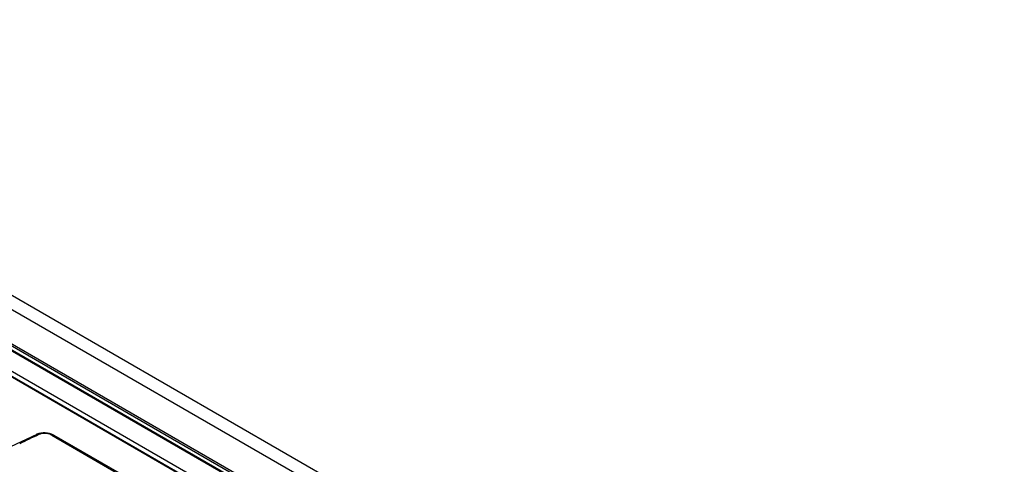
# Model space of a CAD drawing. Header units: inches. Extents: x 0 to 82.7, y 0 to 58.5.
# Tile 39 of 66: x 72.406 to 73.765, y 20.458 to 21.072. Entities that reach past the tile are written whole.
import ezdxf

# ---------------------------------------------------------------- set-up
doc = ezdxf.new("R2010")
doc.units = ezdxf.units.IN
doc.header["$LTSCALE"] = 4.547244
doc.header["$MEASUREMENT"] = 0
doc.layers.get('0').update_dxf_attribs({"linetype": 'CONTINUOUS'})

msp = doc.modelspace()

# ---------------------------------------------------------------- linework, layer by layer
at = {"color": 7, "linetype": 'CONTINUOUS'}
for p, q in [((71.007, 21.4934), (76.7088, 18.2016)), ((70.9885, 21.4841), (76.6902, 18.1923)), ((71.7625, 20.982), (73.5651, 19.9412)), ((73.5662, 19.9453), (71.7626, 20.9865)), ((73.5659, 19.9388), (71.7632, 20.9796)), ((73.5677, 19.9475), (71.7641, 20.9887)), ((71.7448, 20.9546), (73.5168, 19.9316)), ((71.7465, 20.9546), (73.5184, 19.9316)), ((73.5525, 19.9184), (71.7552, 20.9561)), ((72.4299, 20.4997), (72.3936, 20.4825)), ((72.4346, 20.5), (72.4328, 20.4993)), ((72.4508, 20.4985), (72.5563, 20.4376)), ((72.4534, 20.4986), (72.5589, 20.4377))]:
    msp.add_line(p, q, dxfattribs=at)
for points in [[(72.4358, 20.5015), (72.4329, 20.5008), (72.4302, 20.4998), (72.4299, 20.4997)], [(72.4417, 20.5018), (72.4387, 20.5018), (72.4358, 20.5015)], [(72.4476, 20.5009), (72.4447, 20.5015), (72.4417, 20.5018)], [(72.4534, 20.4986), (72.453, 20.4988), (72.4504, 20.5), (72.4476, 20.5009)]]:
    msp.add_lwpolyline(points, dxfattribs=at)
for centre, radius, start, end in [((74.3384, 16.4348), 4.489, 115.3046, 115.4908), ((74.3019, 16.5119), 4.4038, 115.115, 115.3046)]:
    msp.add_arc(centre, radius, start, end, dxfattribs=at)
for points in [[(72.4451, 20.5006), (72.4417, 20.5013), (72.438, 20.5011), (72.4346, 20.5)], [(72.4508, 20.4985), (72.4491, 20.4995), (72.4471, 20.5002), (72.4451, 20.5006)]]:
    msp.add_open_spline(points, degree=3, dxfattribs=at)
for points, knots in [([(72.4328, 20.4993), (72.4323, 20.4996), (72.4314, 20.5001), (72.4301, 20.5001), (72.4298, 20.4998)], [0, 0, 0, 0, 0.564974, 1, 1, 1, 1]), ([(72.4534, 20.4986), (72.453, 20.4987), (72.4521, 20.4989), (72.4512, 20.4987), (72.4508, 20.4985)], [0, 0, 0, 0, 0.470236, 1, 1, 1, 1])]:
    msp.add_open_spline(points, degree=3, knots=knots, dxfattribs=at)

doc.saveas('drawing.dxf')
